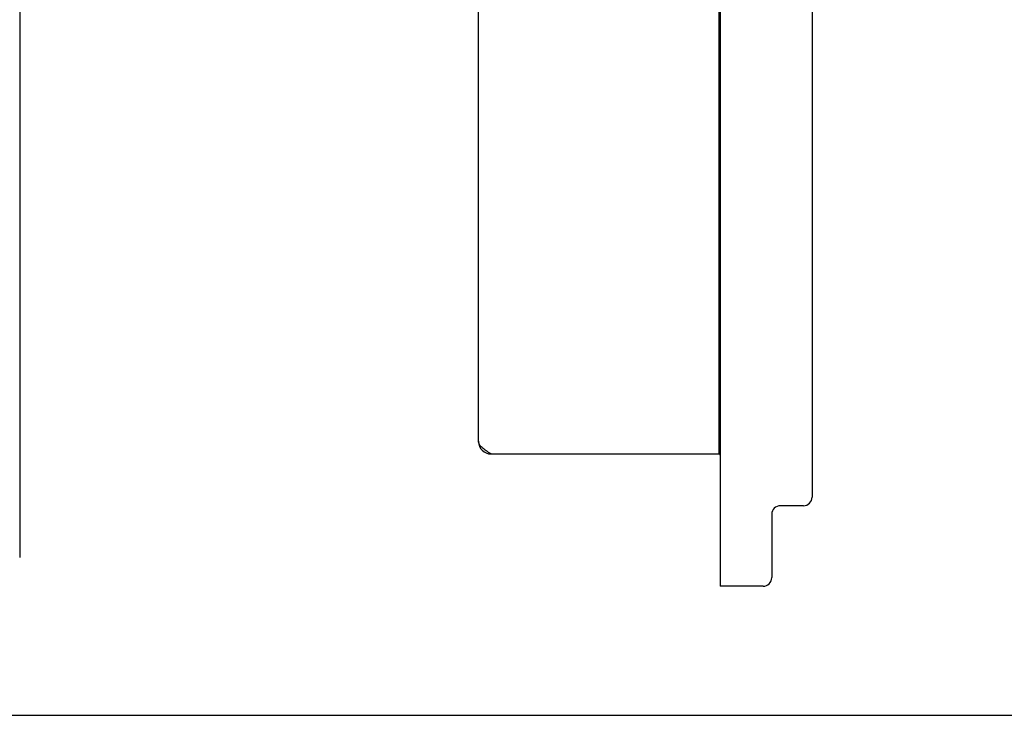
# Model space of a CAD drawing. Header units: millimetres. Extents: x 6964 to 8548, y -230 to 508.
# Tile 110 of 137: x 7441 to 7612, y 139 to 260. Entities that reach past the tile are written whole.
import ezdxf

# ---------------------------------------------------------------- set-up
doc = ezdxf.new("R2010")
doc.units = ezdxf.units.MM
doc.header["$LTSCALE"] = 3

msp = doc.modelspace()

# ---------------------------------------------------------------- linework, layer by layer
at = {"color": 7, "linetype": 'Continuous', "lineweight": 25}
for p, q in [((7562.51, 426.55), (7562.51, 166.55)), ((7578.51, 416.05), (7578.51, 177.05)), ((7562.31, 408.55), (7562.31, 184.55)), ((7520.51, 186.75), (7520.51, 406.35)), ((7522.71, 184.55), (7562.31, 184.55)), ((7562.31, 184.55), (7562.51, 184.55)), ((7577.01, 175.55), (7573.01, 175.55)), ((7571.51, 174.05), (7571.51, 166.55)), ((7562.51, 166.55), (7562.51, 161.55)), ((7571.51, 166.55), (7571.51, 163.05)), ((7570.01, 161.55), (7562.51, 161.55))]:
    msp.add_line(p, q, dxfattribs=at)
at = {"linetype": 'Continuous', "lineweight": 30}
for p, q in [((7440.75, 416.05), (7440.75, 177.05)), ((7440.75, 177.05), (7440.75, 174.05)), ((7440.75, 174.05), (7440.75, 166.55))]:
    msp.add_line(p, q, dxfattribs=at)
at = {"color": 1}
msp.add_line((6964.35, 139.1), (8121.42, 139.1), dxfattribs=at)
at = {"color": 7, "linetype": 'Continuous', "lineweight": 25}
for centre, radius, start, end in [((7522.71, 186.75), 2.2, 180, 270), ((7562.31, 184.35), 0.2, 0, 90), ((7577.01, 177.05), 1.5, 270, 0), ((7573.01, 174.05), 1.5, 90, 180), ((7570.01, 163.05), 1.5, 270, 0)]:
    msp.add_arc(centre, radius, start, end, dxfattribs=at)
msp.add_open_spline([(7522.71, 184.55), (7522.42, 184.73), (7521.85, 185.1), (7521.12, 185.65), (7520.61, 186.2), (7520.54, 186.57), (7520.51, 186.75)], degree=3, knots=[0, 0, 0, 0, 0.25, 0.500002, 0.750001, 1, 1, 1, 1], dxfattribs=at)

doc.saveas('drawing.dxf')
